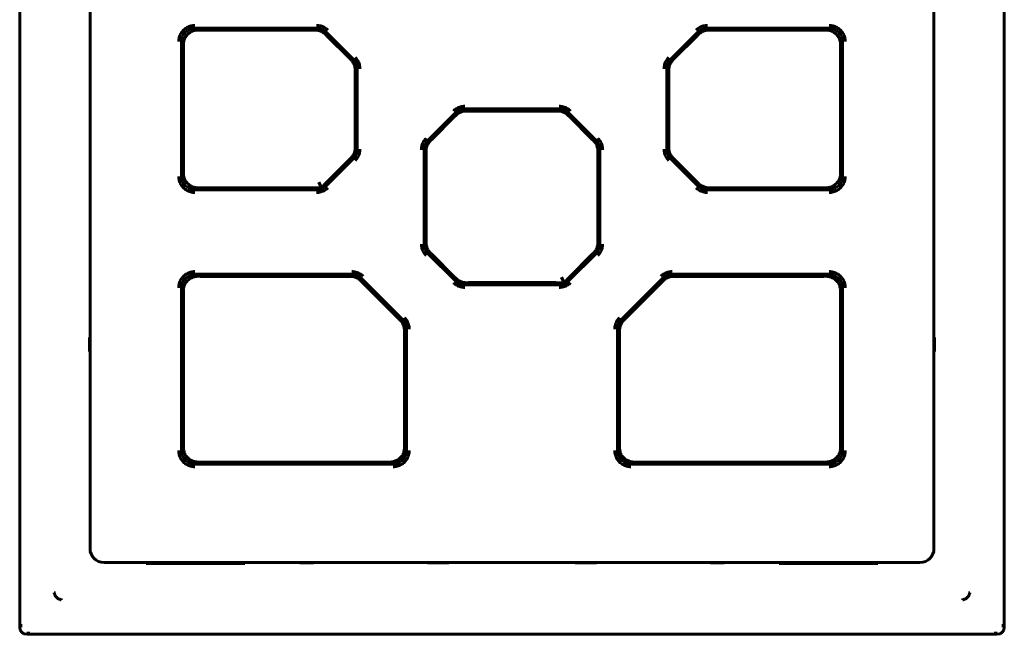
# Model space of a CAD drawing. Header units: millimetres. Extents: x 0 to 594, y 0 to 420.
# Tile 4 of 19: x 157 to 192, y 254 to 276. Entities that reach past the tile are written whole.
import ezdxf

# ---------------------------------------------------------------- set-up
doc = ezdxf.new("R2010")
doc.units = ezdxf.units.MM
doc.linetypes.add('K5LT_BASIC', pattern=[0])
doc.layers.add('Системный слой', color=7, linetype='Continuous')

msp = doc.modelspace()

# ---------------------------------------------------------------- linework, layer by layer
at = {"layer": 'Системный слой', "color": 150, "linetype": 'K5LT_BASIC', "lineweight": 60, "true_color": 0x0080ff}
for p, q in [((156.7221, 254.5382), (156.7221, 312.0382)), ((191.7221, 254.5382), (191.7221, 312.0382)), ((159.2221, 301.6883), (159.2221, 257.3382)), ((189.2221, 257.3382), (189.2221, 301.6883)), ((167.265, 275.8382), (162.972, 275.8382)), ((185.4722, 275.8382), (181.1792, 275.8382)), ((167.1482, 275.7632), (163.2542, 275.7632)), ((167.234, 275.7633), (167.1482, 275.7632)), ((167.6482, 275.5561), (167.5875, 275.6169)), ((168.5757, 274.7346), (167.6185, 275.6918)), ((168.44, 274.7643), (167.6482, 275.5561)), ((180.8257, 275.6918), (179.8685, 274.7346)), ((180.7961, 275.5561), (180.0042, 274.7643)), ((180.8567, 275.6169), (180.7961, 275.5561)), ((181.2961, 275.7632), (181.2102, 275.7633)), ((185.19, 275.7632), (181.2961, 275.7632)), ((162.4721, 275.3383), (162.4721, 270.5881)), ((185.9721, 270.5881), (185.9721, 275.3383)), ((162.5471, 275.0561), (162.5471, 270.8703)), ((168.5008, 274.7036), (168.44, 274.7643)), ((180.0042, 274.7643), (179.9435, 274.7036)), ((185.8971, 270.8703), (185.8971, 275.0561)), ((168.6471, 274.2643), (168.6472, 274.3501)), ((168.6471, 271.6622), (168.6471, 274.2643)), ((168.7221, 271.5453), (168.7221, 274.3811)), ((179.7221, 274.3811), (179.7221, 271.5453)), ((179.797, 274.3501), (179.7971, 274.2643)), ((179.7971, 274.2643), (179.7971, 271.6622)), ((172.2007, 272.8168), (171.2435, 271.8596)), ((172.1711, 272.6811), (171.3792, 271.8893)), ((172.2317, 272.7419), (172.1711, 272.6811)), ((175.89, 272.9632), (172.5542, 272.9632)), ((172.6711, 272.8882), (172.5852, 272.8883)), ((175.7732, 272.8882), (172.6711, 272.8882)), ((175.859, 272.8883), (175.7732, 272.8882)), ((176.2732, 272.6811), (176.2125, 272.7419)), ((177.2007, 271.8596), (176.2435, 272.8168)), ((177.065, 271.8893), (176.2732, 272.6811)), ((168.6472, 271.5763), (168.6471, 271.6622)), ((171.3792, 271.8893), (171.3185, 271.8286)), ((177.1258, 271.8286), (177.065, 271.8893)), ((179.7971, 271.6622), (179.797, 271.5763)), ((171.0971, 271.5061), (171.0971, 268.1703)), ((171.172, 271.4751), (171.1721, 271.3893)), ((171.1721, 271.3893), (171.1721, 268.2872)), ((177.2721, 271.3893), (177.2722, 271.4751)), ((177.2721, 268.2872), (177.2721, 271.3893)), ((177.3471, 268.1703), (177.3471, 271.5061)), ((167.6185, 270.2346), (168.5757, 271.1918)), ((167.6482, 270.3703), (168.44, 271.1622)), ((168.44, 271.1622), (168.5008, 271.2228)), ((179.8685, 271.1918), (180.8257, 270.2346)), ((179.9435, 271.2228), (180.0042, 271.1622)), ((180.0042, 271.1622), (180.7961, 270.3703)), ((167.4226, 270.2078), (167.3605, 270.3578)), ((167.4414, 270.1623), (167.4226, 270.2078)), ((180.7961, 270.3703), (180.8567, 270.3096)), ((162.972, 270.0882), (167.265, 270.0882)), ((163.2542, 270.1632), (167.1482, 270.1632)), ((181.1792, 270.0882), (185.4722, 270.0882)), ((181.2102, 270.1631), (181.2961, 270.1632)), ((181.2961, 270.1632), (185.19, 270.1632)), ((171.1721, 268.2872), (171.172, 268.2013)), ((177.2722, 268.2013), (177.2721, 268.2872)), ((171.2435, 267.8168), (172.2007, 266.8596)), ((171.3185, 267.8478), (171.3792, 267.7872)), ((171.3792, 267.7872), (172.1711, 266.9953)), ((176.2435, 266.8596), (177.2007, 267.8168)), ((176.2732, 266.9953), (177.065, 267.7872)), ((177.065, 267.7872), (177.1258, 267.8478)), ((168.515, 267.0882), (162.972, 267.0882)), ((185.4722, 267.0882), (179.9292, 267.0882)), ((168.3982, 267.0132), (163.2542, 267.0132)), ((168.484, 267.0133), (168.3982, 267.0132)), ((168.8982, 266.8061), (168.8375, 266.8669)), ((170.3257, 265.4846), (168.8685, 266.9418)), ((170.19, 265.5143), (168.8982, 266.8061)), ((172.1711, 266.9953), (172.2317, 266.9346)), ((172.5542, 266.7132), (175.89, 266.7132)), ((172.5852, 266.7881), (172.6711, 266.7882)), ((172.6711, 266.7882), (175.7732, 266.7882)), ((176.0476, 266.8328), (175.9855, 266.9828)), ((176.0664, 266.7873), (176.0476, 266.8328)), ((179.5757, 266.9418), (178.1185, 265.4846)), ((179.5461, 266.8061), (178.2542, 265.5143)), ((179.6067, 266.8669), (179.5461, 266.8061)), ((180.0461, 267.0132), (179.9602, 267.0133)), ((185.19, 267.0132), (180.0461, 267.0132)), ((162.4721, 266.5883), (162.4721, 260.8381)), ((185.9721, 260.8381), (185.9721, 266.5883)), ((162.5471, 266.3061), (162.5471, 261.1203)), ((185.8971, 261.1203), (185.8971, 266.3061)), ((170.2508, 265.4536), (170.19, 265.5143)), ((178.2542, 265.5143), (178.1935, 265.4536)), ((170.3971, 265.0143), (170.3972, 265.1001)), ((170.3971, 261.1203), (170.3971, 265.0143)), ((170.4721, 260.8381), (170.4721, 265.1311)), ((177.9721, 265.1311), (177.9721, 260.8381)), ((178.047, 265.1001), (178.0471, 265.0143)), ((178.0471, 265.0143), (178.0471, 261.1203)), ((159.2221, 264.8434), (159.207, 264.8359)), ((159.2222, 264.8361), (159.207, 264.8359)), ((159.207, 264.8359), (159.207, 264.3406)), ((189.2221, 264.8434), (189.2372, 264.8359)), ((189.2221, 264.8361), (189.2372, 264.8359)), ((189.2372, 264.8359), (189.2372, 264.3406)), ((159.207, 264.3406), (159.2222, 264.3403)), ((159.2221, 264.333), (159.207, 264.3406)), ((189.2372, 264.3406), (189.222, 264.3403)), ((189.2221, 264.333), (189.2372, 264.3406)), ((163.2542, 260.4132), (169.69, 260.4132)), ((178.7542, 260.4132), (185.19, 260.4132)), ((162.972, 260.3382), (169.9722, 260.3382)), ((178.472, 260.3382), (185.4722, 260.3382)), ((159.7221, 256.8382), (188.7221, 256.8382)), ((161.2221, 256.8382), (161.2221, 256.8057)), ((161.2221, 256.8057), (164.7221, 256.8057)), ((161.7221, 256.817), (161.7221, 256.8382)), ((161.7221, 256.817), (161.7223, 256.8057)), ((161.7223, 256.8057), (161.7221, 256.817)), ((161.8722, 256.8144), (164.0721, 256.8144)), ((164.2221, 256.817), (164.2219, 256.8057)), ((164.2219, 256.8057), (164.2221, 256.817)), ((164.2221, 256.817), (164.2221, 256.8382)), ((164.7221, 256.8057), (164.7221, 256.8382)), ((166.6669, 256.8382), (166.6745, 256.8231)), ((166.6742, 256.8383), (166.6745, 256.8231)), ((166.6745, 256.8231), (167.1698, 256.8231)), ((167.1698, 256.8231), (167.17, 256.8383)), ((167.1773, 256.8382), (167.1698, 256.8231)), ((171.2114, 256.8382), (171.2221, 256.8275)), ((171.2221, 256.8275), (171.9721, 256.8275)), ((171.9721, 256.8275), (171.9828, 256.8382)), ((176.4721, 256.8275), (176.4614, 256.8382)), ((177.2221, 256.8275), (176.4721, 256.8275)), ((177.2328, 256.8382), (177.2221, 256.8275)), ((181.2669, 256.8382), (181.2745, 256.8231)), ((181.2745, 256.8231), (181.2742, 256.8383)), ((181.7698, 256.8231), (181.2745, 256.8231)), ((181.77, 256.8383), (181.7698, 256.8231)), ((181.7773, 256.8382), (181.7698, 256.8231)), ((183.7221, 256.8057), (183.7221, 256.8382)), ((187.2221, 256.8057), (183.7221, 256.8057)), ((184.2221, 256.817), (184.2221, 256.8382)), ((184.2223, 256.8057), (184.2221, 256.817)), ((184.2223, 256.8057), (184.2221, 256.817)), ((186.5721, 256.8144), (184.3722, 256.8144)), ((186.7221, 256.817), (186.7219, 256.8057)), ((186.7221, 256.817), (186.7219, 256.8057)), ((186.7221, 256.817), (186.7221, 256.8382)), ((187.2221, 256.8382), (187.2221, 256.8057)), ((158.1978, 255.563), (158.1978, 255.5139)), ((190.2464, 255.563), (190.2464, 255.5139)), ((190.4474, 255.7639), (190.4964, 255.7639)), ((156.7578, 254.6541), (156.7576, 254.5382)), ((191.6865, 254.6541), (191.6867, 254.5382)), ((156.9721, 254.3237), (157.088, 254.3239)), ((191.4721, 254.2882), (156.9721, 254.2882)), ((191.4721, 254.3237), (191.3562, 254.3239))]:
    msp.add_line(p, q, dxfattribs=at)
for centre, radius, start, end in [((159.7221, 257.3382), 0.5, 180, 270), ((188.7221, 257.3382), 0.5, 270, 0), ((156.9721, 254.5382), 0.25, 180, 270), ((191.4721, 254.5382), 0.25, 270, 0)]:
    msp.add_arc(centre, radius, start, end, dxfattribs=at)
for points in [[(162.3766, 275.3588), (162.3766, 275.4099), (162.3897, 275.5082), (162.4477, 275.6495), (162.5401, 275.7697), (162.6603, 275.8623), (162.8011, 275.9204), (162.9001, 275.9338), (162.9515, 275.9337)], [(162.972, 275.8382), (162.8887, 275.8382), (162.7582, 275.8021), (162.6112, 275.6992), (162.5083, 275.5521), (162.4721, 275.4216), (162.4721, 275.3383)], [(167.6185, 275.6918), (167.5209, 275.7894), (167.4031, 275.8382), (167.265, 275.8382)], [(167.2736, 275.9337), (167.3245, 275.9338), (167.4227, 275.9208), (167.5648, 275.8621), (167.6438, 275.8017), (167.6801, 275.7654)], [(180.7642, 275.7654), (180.8002, 275.8014), (180.8788, 275.8617), (181.0208, 275.9207), (181.1194, 275.9338), (181.1707, 275.9337)], [(181.1792, 275.8382), (181.0411, 275.8382), (180.9233, 275.7894), (180.8257, 275.6918)], [(185.9721, 275.3383), (185.9721, 275.4216), (185.936, 275.5521), (185.8331, 275.6992), (185.686, 275.8021), (185.5555, 275.8382), (185.4722, 275.8382)], [(185.4927, 275.9337), (185.5438, 275.9338), (185.6421, 275.9207), (185.7834, 275.8626), (185.9036, 275.7703), (185.9962, 275.6501), (186.0543, 275.5092), (186.0677, 275.4103), (186.0676, 275.3588)], [(163.0467, 275.7636), (163.0038, 275.7637), (162.9192, 275.7531), (162.7959, 275.7037), (162.6881, 275.6213), (162.6069, 275.515), (162.5566, 275.3892), (162.5467, 275.3058), (162.5468, 275.2636)], [(163.2542, 275.7632), (163.1845, 275.7632), (163.1154, 275.7633), (163.0467, 275.7636)], [(167.5875, 275.6169), (167.5563, 275.6482), (167.4876, 275.7012), (167.3637, 275.7523), (167.278, 275.7634), (167.234, 275.7633)], [(181.2102, 275.7633), (181.166, 275.7634), (181.0801, 275.7522), (180.9563, 275.7009), (180.8878, 275.6481), (180.8567, 275.6169)], [(185.3975, 275.7636), (185.3289, 275.7633), (185.2597, 275.7632), (185.19, 275.7632)], [(185.8975, 275.2636), (185.8976, 275.3066), (185.887, 275.3911), (185.8376, 275.5144), (185.7552, 275.6223), (185.6489, 275.7034), (185.5231, 275.7538), (185.4397, 275.7637), (185.3975, 275.7636)], [(162.5468, 275.2636), (162.547, 275.195), (162.5471, 275.1258), (162.5471, 275.0561)], [(185.8971, 275.0561), (185.8971, 275.1258), (185.8972, 275.195), (185.8975, 275.2636)], [(168.6493, 274.7962), (168.6853, 274.7601), (168.7456, 274.6816), (168.8046, 274.5396), (168.8177, 274.441), (168.8176, 274.3897)], [(179.6266, 274.3897), (179.6266, 274.4406), (179.6395, 274.5388), (179.6982, 274.6809), (179.7587, 274.7599), (179.795, 274.7962)], [(168.6472, 274.3501), (168.6473, 274.3944), (168.6361, 274.4804), (168.5848, 274.6041), (168.532, 274.6726), (168.5008, 274.7036)], [(168.7221, 274.3811), (168.7221, 274.5192), (168.6733, 274.637), (168.5757, 274.7346)], [(179.8685, 274.7346), (179.7709, 274.637), (179.7221, 274.5192), (179.7221, 274.3811)], [(179.9435, 274.7036), (179.9121, 274.6724), (179.8592, 274.6037), (179.808, 274.4798), (179.797, 274.3941), (179.797, 274.3501)], [(172.1392, 272.8904), (172.1752, 272.9264), (172.2538, 272.9867), (172.3958, 273.0457), (172.4944, 273.0588), (172.5457, 273.0587)], [(175.8986, 273.0587), (175.9495, 273.0588), (176.0477, 273.0458), (176.1898, 272.9871), (176.2688, 272.9267), (176.3051, 272.8904)], [(172.5542, 272.9632), (172.4161, 272.9632), (172.2983, 272.9144), (172.2007, 272.8168)], [(172.5852, 272.8883), (172.541, 272.8884), (172.455, 272.8772), (172.3312, 272.8259), (172.2628, 272.7731), (172.2317, 272.7419)], [(176.2125, 272.7419), (176.1813, 272.7732), (176.1126, 272.8262), (175.9887, 272.8773), (175.903, 272.8884), (175.859, 272.8883)], [(176.2435, 272.8168), (176.1459, 272.9144), (176.0281, 272.9632), (175.89, 272.9632)], [(171.0016, 271.5147), (171.0016, 271.5656), (171.0145, 271.6638), (171.0732, 271.8059), (171.1337, 271.8849), (171.17, 271.9212)], [(171.2435, 271.8596), (171.1459, 271.762), (171.0971, 271.6442), (171.0971, 271.5061)], [(171.3185, 271.8286), (171.2872, 271.7974), (171.2342, 271.7287), (171.183, 271.6049), (171.172, 271.5192), (171.172, 271.4751)], [(177.2722, 271.4751), (177.2723, 271.5194), (177.2611, 271.6054), (177.2098, 271.7291), (177.157, 271.7976), (177.1258, 271.8286)], [(177.3471, 271.5061), (177.3471, 271.6442), (177.2983, 271.762), (177.2007, 271.8596)], [(177.2743, 271.9212), (177.3103, 271.8851), (177.3706, 271.8066), (177.4296, 271.6646), (177.4427, 271.566), (177.4426, 271.5147)], [(168.5008, 271.2228), (168.5321, 271.254), (168.585, 271.3227), (168.6362, 271.4465), (168.6473, 271.5323), (168.6472, 271.5763)], [(168.5757, 271.1918), (168.6733, 271.2894), (168.7221, 271.4072), (168.7221, 271.5453)], [(168.8176, 271.5368), (168.8177, 271.4858), (168.8047, 271.3876), (168.746, 271.2455), (168.6856, 271.1665), (168.6493, 271.1303)], [(179.795, 271.1303), (179.7589, 271.1663), (179.6986, 271.2449), (179.6397, 271.3869), (179.6266, 271.4855), (179.6266, 271.5368)], [(179.7221, 271.5453), (179.7221, 271.4072), (179.7709, 271.2894), (179.8685, 271.1918)], [(179.797, 271.5763), (179.797, 271.5321), (179.8081, 271.4461), (179.8595, 271.3223), (179.9123, 271.2539), (179.9435, 271.2228)], [(162.9515, 269.9927), (162.9005, 269.9927), (162.8021, 270.0058), (162.6609, 270.0638), (162.5406, 270.1562), (162.4481, 270.2764), (162.3899, 270.4172), (162.3766, 270.5162), (162.3766, 270.5676)], [(162.4721, 270.5881), (162.4721, 270.5048), (162.5083, 270.3743), (162.6112, 270.2273), (162.7582, 270.1244), (162.8887, 270.0882), (162.972, 270.0882)], [(162.5468, 270.6628), (162.5467, 270.6199), (162.5572, 270.5353), (162.6066, 270.412), (162.689, 270.3042), (162.7954, 270.223), (162.9212, 270.1727), (163.0045, 270.1628), (163.0467, 270.1629)], [(162.5471, 270.8703), (162.5471, 270.8006), (162.547, 270.7315), (162.5468, 270.6628)], [(185.3975, 270.1629), (185.4406, 270.1628), (185.5252, 270.1734), (185.6484, 270.2227), (185.7564, 270.3054), (185.8372, 270.4113), (185.8877, 270.5374), (185.8976, 270.6207), (185.8975, 270.6628)], [(185.4722, 270.0882), (185.5555, 270.0882), (185.686, 270.1244), (185.8331, 270.2273), (185.936, 270.3743), (185.9721, 270.5048), (185.9721, 270.5881)], [(186.0676, 270.5676), (186.0677, 270.5166), (186.0546, 270.4182), (185.9965, 270.277), (185.9042, 270.1567), (185.784, 270.0642), (185.6431, 270.006), (185.5442, 269.9927), (185.4927, 269.9927)], [(185.8975, 270.6628), (185.8972, 270.7315), (185.8971, 270.8006), (185.8971, 270.8703)], [(167.265, 270.0882), (167.4031, 270.0882), (167.5209, 270.137), (167.6185, 270.2346)], [(167.4414, 270.1623), (167.5082, 270.2298), (167.5768, 270.299), (167.6482, 270.3703)], [(180.8257, 270.2346), (180.9233, 270.137), (181.0411, 270.0882), (181.1792, 270.0882)], [(180.8567, 270.3096), (180.888, 270.2782), (180.9567, 270.2253), (181.0805, 270.1741), (181.1662, 270.1631), (181.2102, 270.1631)], [(163.0467, 270.1629), (163.1154, 270.1631), (163.1845, 270.1632), (163.2542, 270.1632)], [(167.1482, 270.1632), (167.249, 270.1632), (167.3465, 270.1629), (167.4414, 270.1623)], [(167.6801, 270.1611), (167.644, 270.125), (167.5655, 270.0647), (167.4235, 270.0058), (167.3249, 269.9927), (167.2736, 269.9927)], [(181.1707, 269.9927), (181.1197, 269.9927), (181.0215, 270.0056), (180.8794, 270.0643), (180.8004, 270.1248), (180.7642, 270.1611)], [(185.19, 270.1632), (185.2597, 270.1632), (185.3289, 270.1631), (185.3975, 270.1629)], [(171.17, 267.7553), (171.1339, 267.7913), (171.0736, 267.8699), (171.0147, 268.0119), (171.0016, 268.1105), (171.0016, 268.1618)], [(171.0971, 268.1703), (171.0971, 268.0322), (171.1459, 267.9144), (171.2435, 267.8168)], [(171.172, 268.2013), (171.172, 268.1571), (171.1831, 268.0712), (171.2344, 267.9474), (171.2873, 267.8789), (171.3185, 267.8478)], [(177.1258, 267.8478), (177.1571, 267.879), (177.21, 267.9477), (177.2612, 268.0715), (177.2723, 268.1573), (177.2722, 268.2013)], [(177.2007, 267.8168), (177.2983, 267.9144), (177.3471, 268.0322), (177.3471, 268.1703)], [(177.4426, 268.1618), (177.4427, 268.1108), (177.4297, 268.0126), (177.371, 267.8705), (177.3106, 267.7915), (177.2743, 267.7553)], [(162.3766, 266.6088), (162.3766, 266.6599), (162.3897, 266.7582), (162.4477, 266.8995), (162.5401, 267.0197), (162.6603, 267.1123), (162.8011, 267.1704), (162.9001, 267.1838), (162.9515, 267.1837)], [(162.972, 267.0882), (162.8887, 267.0882), (162.7582, 267.0521), (162.6112, 266.9492), (162.5083, 266.8021), (162.4721, 266.6716), (162.4721, 266.5883)], [(168.8685, 266.9418), (168.7709, 267.0394), (168.6531, 267.0882), (168.515, 267.0882)], [(168.5236, 267.1837), (168.5745, 267.1838), (168.6727, 267.1708), (168.8148, 267.1121), (168.8938, 267.0517), (168.9301, 267.0154)], [(179.5142, 267.0154), (179.5502, 267.0514), (179.6288, 267.1117), (179.7708, 267.1707), (179.8694, 267.1838), (179.9207, 267.1837)], [(179.9292, 267.0882), (179.7911, 267.0882), (179.6733, 267.0394), (179.5757, 266.9418)], [(185.9721, 266.5883), (185.9721, 266.6716), (185.936, 266.8021), (185.8331, 266.9492), (185.686, 267.0521), (185.5555, 267.0882), (185.4722, 267.0882)], [(185.4927, 267.1837), (185.5438, 267.1838), (185.6421, 267.1707), (185.7834, 267.1126), (185.9036, 267.0203), (185.9962, 266.9001), (186.0543, 266.7592), (186.0677, 266.6603), (186.0676, 266.6088)], [(163.0467, 267.0136), (163.0038, 267.0137), (162.9192, 267.0031), (162.7959, 266.9537), (162.6881, 266.8713), (162.6069, 266.765), (162.5566, 266.6392), (162.5467, 266.5558), (162.5468, 266.5136)], [(163.2542, 267.0132), (163.1845, 267.0132), (163.1154, 267.0133), (163.0467, 267.0136)], [(168.8375, 266.8669), (168.8063, 266.8982), (168.7376, 266.9511), (168.6138, 267.0023), (168.5281, 267.0134), (168.484, 267.0133)], [(172.5457, 266.6177), (172.4947, 266.6177), (172.3965, 266.6306), (172.2544, 266.6893), (172.1754, 266.7498), (172.1392, 266.7861)], [(172.2007, 266.8596), (172.2983, 266.762), (172.4161, 266.7132), (172.5542, 266.7132)], [(172.2317, 266.9346), (172.263, 266.9032), (172.3317, 266.8503), (172.4555, 266.7991), (172.5412, 266.7881), (172.5852, 266.7881)], [(175.7732, 266.7882), (175.874, 266.7882), (175.9715, 266.7879), (176.0664, 266.7873)], [(175.89, 266.7132), (176.0281, 266.7132), (176.1459, 266.762), (176.2435, 266.8596)], [(176.3051, 266.7861), (176.269, 266.75), (176.1905, 266.6897), (176.0485, 266.6308), (175.9499, 266.6177), (175.8986, 266.6177)], [(176.0664, 266.7873), (176.1332, 266.8548), (176.2018, 266.924), (176.2732, 266.9953)], [(179.9602, 267.0133), (179.916, 267.0134), (179.8301, 267.0022), (179.7063, 266.9509), (179.6378, 266.8981), (179.6067, 266.8669)], [(185.3975, 267.0136), (185.3289, 267.0133), (185.2597, 267.0132), (185.19, 267.0132)], [(185.8975, 266.5136), (185.8976, 266.5567), (185.887, 266.6413), (185.8376, 266.7645), (185.7549, 266.8725), (185.649, 266.9533), (185.5229, 267.0038), (185.4396, 267.0137), (185.3975, 267.0136)], [(162.5468, 266.5136), (162.547, 266.445), (162.5471, 266.3758), (162.5471, 266.3061)], [(185.8971, 266.3061), (185.8971, 266.3758), (185.8972, 266.445), (185.8975, 266.5136)], [(170.3972, 265.1001), (170.3973, 265.1444), (170.3861, 265.2304), (170.3348, 265.3541), (170.282, 265.4226), (170.2508, 265.4536)], [(170.4721, 265.1311), (170.4721, 265.2692), (170.4233, 265.387), (170.3257, 265.4846)], [(170.3993, 265.5462), (170.4353, 265.5101), (170.4956, 265.4316), (170.5546, 265.2896), (170.5677, 265.191), (170.5676, 265.1397)], [(177.8766, 265.1397), (177.8766, 265.1906), (177.8895, 265.2888), (177.9482, 265.4309), (178.0087, 265.5099), (178.045, 265.5462)], [(178.1185, 265.4846), (178.0209, 265.387), (177.9721, 265.2692), (177.9721, 265.1311)], [(178.1935, 265.4536), (178.1622, 265.4224), (178.1092, 265.3537), (178.058, 265.2299), (178.047, 265.1442), (178.047, 265.1001)], [(162.5471, 261.1203), (162.5471, 261.0506), (162.547, 260.9815), (162.5468, 260.9128)], [(170.3975, 260.9128), (170.3972, 260.9815), (170.3971, 261.0506), (170.3971, 261.1203)], [(178.0471, 261.1203), (178.0471, 261.0506), (178.047, 260.9815), (178.0468, 260.9128)], [(185.8975, 260.9128), (185.8972, 260.9815), (185.8971, 261.0506), (185.8971, 261.1203)], [(162.9515, 260.2427), (162.9005, 260.2427), (162.8021, 260.2558), (162.6609, 260.3138), (162.5406, 260.4062), (162.4481, 260.5264), (162.3899, 260.6672), (162.3766, 260.7662), (162.3766, 260.8176)], [(162.4721, 260.8381), (162.4721, 260.7548), (162.5083, 260.6243), (162.6112, 260.4773), (162.7582, 260.3744), (162.8887, 260.3382), (162.972, 260.3382)], [(162.5468, 260.9128), (162.5467, 260.8698), (162.5573, 260.7851), (162.6066, 260.662), (162.6893, 260.5539), (162.7952, 260.4731), (162.9213, 260.4226), (163.0046, 260.4128), (163.0467, 260.4129)], [(169.8975, 260.4129), (169.9406, 260.4128), (170.0252, 260.4234), (170.1484, 260.4727), (170.2564, 260.5554), (170.3372, 260.6613), (170.3877, 260.7874), (170.3976, 260.8707), (170.3975, 260.9128)], [(169.9722, 260.3382), (170.0555, 260.3382), (170.186, 260.3744), (170.3331, 260.4773), (170.436, 260.6243), (170.4721, 260.7548), (170.4721, 260.8381)], [(170.5676, 260.8176), (170.5677, 260.7666), (170.5546, 260.6682), (170.4965, 260.527), (170.4042, 260.4067), (170.284, 260.3142), (170.1431, 260.256), (170.0442, 260.2427), (169.9927, 260.2427)], [(178.4515, 260.2427), (178.4005, 260.2427), (178.3021, 260.2558), (178.1609, 260.3138), (178.0406, 260.4062), (177.9481, 260.5264), (177.8899, 260.6672), (177.8766, 260.7662), (177.8766, 260.8176)], [(177.9721, 260.8381), (177.9721, 260.7548), (178.0083, 260.6243), (178.1112, 260.4773), (178.2582, 260.3744), (178.3887, 260.3382), (178.472, 260.3382)], [(178.0468, 260.9128), (178.0467, 260.8698), (178.0573, 260.7851), (178.1066, 260.662), (178.1893, 260.5539), (178.2952, 260.4731), (178.4213, 260.4226), (178.5046, 260.4128), (178.5467, 260.4129)], [(185.3975, 260.4129), (185.4406, 260.4128), (185.5252, 260.4234), (185.6484, 260.4727), (185.7564, 260.5554), (185.8372, 260.6613), (185.8877, 260.7874), (185.8976, 260.8707), (185.8975, 260.9128)], [(185.4722, 260.3382), (185.5555, 260.3382), (185.686, 260.3744), (185.8331, 260.4773), (185.936, 260.6243), (185.9721, 260.7548), (185.9721, 260.8381)], [(186.0676, 260.8176), (186.0677, 260.7666), (186.0546, 260.6682), (185.9965, 260.527), (185.9042, 260.4067), (185.784, 260.3142), (185.6431, 260.256), (185.5442, 260.2427), (185.4927, 260.2427)], [(163.0467, 260.4129), (163.1154, 260.4131), (163.1845, 260.4132), (163.2542, 260.4132)], [(169.69, 260.4132), (169.7597, 260.4132), (169.8289, 260.4131), (169.8975, 260.4129)], [(178.5467, 260.4129), (178.6154, 260.4131), (178.6845, 260.4132), (178.7542, 260.4132)], [(185.19, 260.4132), (185.2597, 260.4132), (185.3289, 260.4131), (185.3975, 260.4129)], [(161.8722, 256.8144), (161.8222, 256.8144), (161.76, 256.8151), (161.7221, 256.8162), (161.7221, 256.817)], [(164.2221, 256.817), (164.2221, 256.8162), (164.1842, 256.8151), (164.1221, 256.8144), (164.0721, 256.8144)], [(184.2221, 256.817), (184.2221, 256.8162), (184.26, 256.8151), (184.3222, 256.8144), (184.3722, 256.8144)], [(186.5721, 256.8144), (186.6221, 256.8144), (186.6842, 256.8151), (186.7221, 256.8162), (186.7221, 256.817)], [(157.9969, 255.7639), (157.9914, 255.7639), (157.9804, 255.7639), (157.964, 255.7639), (157.9532, 255.7639), (157.9478, 255.7639)], [(157.9478, 255.7639), (157.9514, 255.7496), (157.959, 255.7211), (157.9734, 255.6843), (157.9928, 255.648), (158.0179, 255.6139), (158.0485, 255.5834), (158.0826, 255.5585), (158.1186, 255.5393), (158.1558, 255.5248), (158.1839, 255.5175), (158.1978, 255.5139)], [(190.2464, 255.5139), (190.2604, 255.5175), (190.2884, 255.5248), (190.3256, 255.5393), (190.3615, 255.5584), (190.3957, 255.5833), (190.4264, 255.6139), (190.4514, 255.648), (190.4708, 255.6843), (190.4853, 255.7211), (190.4928, 255.7496), (190.4964, 255.7639)]]:
    msp.add_open_spline(points, degree=3, dxfattribs=at)

doc.saveas('drawing.dxf')
